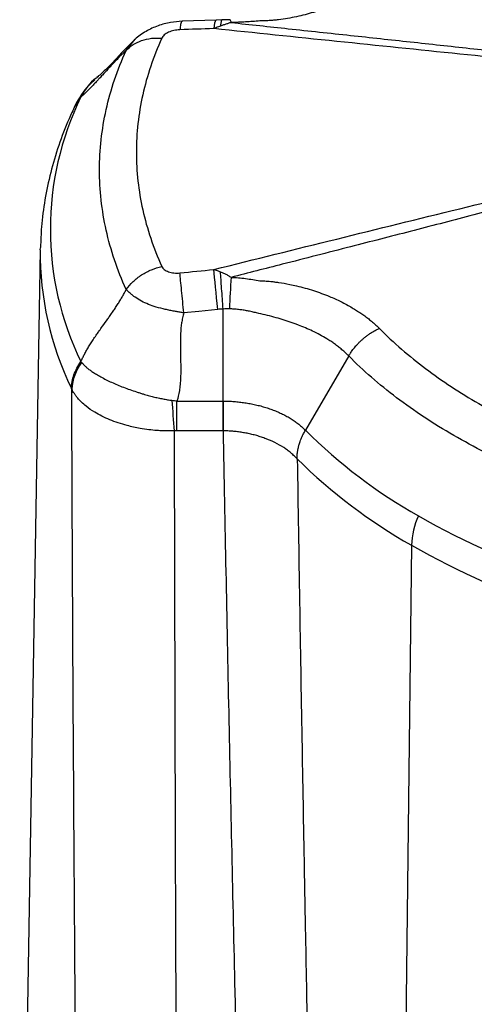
# Model space of a CAD drawing. Header units: millimetres. Extents: x 0 to 594, y 0 to 420.
# Tile 57 of 65: x 473 to 494, y 326 to 373. Entities that reach past the tile are written whole.
import ezdxf

# ---------------------------------------------------------------- set-up
doc = ezdxf.new("R2010")
doc.units = ezdxf.units.MM

msp = doc.modelspace()

# ---------------------------------------------------------------- linework, layer by layer
at = {"color": 7, "linetype": 'Continuous', "lineweight": 25}
for p, q in [((481.946, 372.689), (480.348, 372.635)), ((482.22, 372.697), (481.946, 372.689)), ((477.713, 371.264), (478.133, 371.786)), ((476.389, 370.036), (476.337, 369.984)), ((475.315, 368.649), (475.583, 369.073)), ((475.334, 368.726), (475.301, 368.657)), ((473.671, 361.895), (473.673, 361.988)), ((473.671, 361.895), (472.7, 305.117)), ((482.275, 354.782), (482.275, 359.107)), ((488.187, 356.9), (486.144, 353.404)), ((480.103, 354.782), (482.275, 354.782)), ((482.275, 353.38), (480.103, 353.38)), ((491.138, 347.999), (490.451, 290.819))]:
    msp.add_line(p, q, dxfattribs=at)
at = {"color": 7, "linetype": 'Continuous', "lineweight": 25, "flags": 128}
for points in [[(481.946, 372.689), (481.944, 372.689), (481.919, 372.671), (481.895, 372.62), (481.873, 372.539), (481.854, 372.428), (481.836, 372.288)], [(482.024, 359.086), (481.997, 359.358), (481.97, 359.626), (481.944, 359.887), (481.919, 360.137), (481.895, 360.373), (481.873, 360.591), (481.854, 360.789), (481.836, 360.963)], [(482.024, 359.086), (481.129, 358.996), (480.426, 358.925)], [(482.287, 353.38), (482.288, 353.54), (482.289, 353.706), (482.289, 353.877), (482.29, 354.052), (482.291, 354.231), (482.292, 354.413), (482.292, 354.597), (482.293, 354.781)]]:
    msp.add_lwpolyline(points, dxfattribs=at)
at = {"color": 7, "linetype": 'Continuous', "lineweight": 25}
for centre, radius, start, end in [((482.456, 372.586), 0.194, 355.854, 38.2009), ((488.286, 362.855), 14.143, 153.9181, 206.0819), ((476.887, 367.953), 1.735, 137.1117, 153.7206), ((488.164, 361.727), 14.495, 179.3377, 206.0065), ((537.379, 357.026), 54.846, 176.2683, 177.8159), ((477.38, 355.231), 2.23, 142.2503, 177.1874), ((539.002, 358.459), 59.249, 183.52785, 184.92201), ((503.837, 371.28), 25.151, 225.2951, 240.5329), ((503.697, 370.224), 25.527, 225.3655, 240.5279), ((494.751, 347.876), 3.615, 155.3769, 178.0513), ((509.938, 381.85), 37.355, 240.3597, 252.0575), ((509.859, 380.897), 37.851, 240.3569, 252.01)]:
    msp.add_arc(centre, radius, start, end, dxfattribs=at)
for points, knots in [([(489.624, 374.797), (489.596, 374.768), (489.539, 374.712), (489.45, 374.629), (489.359, 374.548), (489.265, 374.468), (489.168, 374.389), (489.07, 374.312), (488.969, 374.237), (488.866, 374.163), (488.761, 374.091), (488.655, 374.02), (488.546, 373.951), (488.436, 373.884), (488.324, 373.819), (488.211, 373.755), (488.096, 373.694), (487.981, 373.634), (487.864, 373.575), (487.746, 373.519), (487.628, 373.465), (487.509, 373.412), (487.389, 373.361), (487.07, 373.232), (486.531, 373.043), (485.866, 372.87), (485.311, 372.764), (484.95, 372.711), (484.66, 372.68), (484.435, 372.662), (484.218, 372.65), (484.07, 372.647), (484.001, 372.645)], [0, 0, 0, 0, 0.023992, 0.047911, 0.071747, 0.095494, 0.119143, 0.142687, 0.16612, 0.189434, 0.212624, 0.235685, 0.258611, 0.281395, 0.304028, 0.326502, 0.348809, 0.370943, 0.392895, 0.41466, 0.436232, 0.457605, 0.478775, 0.499735, 0.624314, 0.748144, 0.81103, 0.874074, 0.907329, 0.936906, 0.970714, 1, 1, 1, 1]), ([(480.348, 372.635), (480.166, 372.621), (479.785, 372.592), (479.199, 372.429), (478.611, 372.169), (478.289, 371.914), (478.122, 371.782)], [0, 0, 0, 0, 0.22373, 0.467549, 0.72367, 1, 1, 1, 1]), ([(480.36, 372.619), (480.347, 372.624), (480.316, 372.636), (480.273, 372.506), (480.249, 372.323), (480.238, 372.233)], [0, 0, 0, 0, 0.280759, 0.645384, 1, 1, 1, 1]), ([(482.219, 372.684), (482.215, 372.688), (482.199, 372.699), (482.175, 372.614), (482.159, 372.475), (482.151, 372.406)], [0, 0, 0, 0, 0.157505, 0.583579, 1, 1, 1, 1]), ([(482.609, 372.706), (482.541, 372.705), (482.41, 372.702), (482.279, 372.698), (482.216, 372.697)], [0, 0, 0, 0, 0.517764, 1, 1, 1, 1]), ([(484.001, 372.645), (483.89, 372.636), (483.778, 372.628), (483.555, 372.612), (483.443, 372.605), (483.105, 372.586), (482.878, 372.577), (482.65, 372.572)], [0, 0, 0, 0, 0.25, 0.25, 0.5, 0.5, 1, 1, 1, 1]), ([(480.238, 372.233), (480.19, 372.231), (480.143, 372.227), (480.05, 372.216), (480.003, 372.207), (479.913, 372.187), (479.869, 372.175), (479.784, 372.146), (479.743, 372.13), (479.666, 372.095), (479.631, 372.075), (479.564, 372.034), (479.534, 372.011), (479.453, 371.941), (479.413, 371.89), (479.389, 371.837)], [0, 0, 0, 0, 0.125, 0.125, 0.25, 0.25, 0.375, 0.375, 0.5, 0.5, 0.625, 0.625, 0.75, 0.75, 1, 1, 1, 1]), ([(482.151, 372.406), (482.117, 372.394), (482.049, 372.369), (481.944, 372.33), (481.872, 372.302), (481.836, 372.288)], [0, 0, 0, 0, 0.323575, 0.656918, 1, 1, 1, 1]), ([(505.046, 370.027), (504.557, 370.064), (504.068, 370.1), (503.092, 370.176), (502.605, 370.217), (501.147, 370.342), (500.177, 370.431), (497.272, 370.706), (495.34, 370.898), (491.478, 371.288), (489.548, 371.486), (485.691, 371.885), (483.764, 372.086), (481.836, 372.288)], [0, 0, 0, 0, 0.0625, 0.0625, 0.125, 0.125, 0.25, 0.25, 0.5, 0.5, 0.75, 0.75, 1, 1, 1, 1]), ([(482.65, 372.572), (482.627, 372.565), (482.583, 372.552), (482.514, 372.53), (482.444, 372.507), (482.373, 372.483), (482.3, 372.458), (482.226, 372.432), (482.176, 372.415), (482.151, 372.406)], [0, 0, 0, 0, 0.142848, 0.285612, 0.42834, 0.571085, 0.713902, 0.856852, 1, 1, 1, 1]), ([(482.65, 372.572), (483.547, 372.476), (485.422, 372.275), (488.233, 371.973), (491.084, 371.666), (493.892, 371.36), (496.696, 371.052), (499.029, 370.791), (500.892, 370.578), (502.055, 370.442), (502.873, 370.342), (503.335, 370.284), (503.678, 370.239), (504.017, 370.192), (504.36, 370.142), (504.656, 370.098), (504.885, 370.064), (505, 370.047), (505.051, 370.04)], [0, 0, 0, 0, 0.119564, 0.249995, 0.374993, 0.49999, 0.624984, 0.749975, 0.812471, 0.874968, 0.90622, 0.92264, 0.937478, 0.952574, 0.968739, 0.984369, 0.993005, 1, 1, 1, 1]), ([(478.147, 371.796), (478.03, 371.686), (477.758, 371.43), (477.286, 370.914), (476.779, 370.375), (476.501, 370.135), (476.362, 370.015)], [0, 0, 0, 0, 0.20024, 0.465507, 0.731664, 1, 1, 1, 1]), ([(477.713, 371.264), (477.804, 371.363), (477.912, 371.454), (478.157, 371.611), (478.294, 371.677), (478.587, 371.777), (478.744, 371.812), (479.064, 371.848), (479.228, 371.85), (479.389, 371.837)], [0, 0, 0, 0, 0.25, 0.25, 0.5, 0.5, 0.75, 0.75, 1, 1, 1, 1]), ([(479.389, 371.837), (478.992, 370.963), (478.692, 370.074), (478.291, 368.281), (478.09, 366.473), (478.291, 364.665), (478.692, 362.873), (478.992, 361.984), (479.389, 361.109)], [0, 0, 0, 0, 0.25, 0.25, 0.5, 0.75, 0.75, 1, 1, 1, 1]), ([(477.713, 371.264), (477.698, 371.251), (477.669, 371.225), (477.622, 371.181), (477.573, 371.134), (477.52, 371.083), (477.465, 371.028), (477.407, 370.97), (477.346, 370.908), (477.282, 370.842), (477.2, 370.756), (477.092, 370.641), (476.968, 370.508), (476.801, 370.326), (476.628, 370.139), (476.458, 369.954), (476.322, 369.807), (476.194, 369.671), (476.071, 369.542), (475.965, 369.433), (475.876, 369.345), (475.794, 369.264), (475.717, 369.192), (475.647, 369.128), (475.604, 369.091), (475.583, 369.073)], [0, 0, 0, 0, 0.023453, 0.047719, 0.072825, 0.098795, 0.12565, 0.15341, 0.182091, 0.211711, 0.242283, 0.294922, 0.357942, 0.40707, 0.516755, 0.58539, 0.632812, 0.696678, 0.758009, 0.802395, 0.84505, 0.886049, 0.925475, 0.963424, 1, 1, 1, 1]), ([(477.713, 360.029), (477.297, 360.945), (476.982, 361.876), (476.563, 363.753), (476.458, 364.7), (476.458, 366.593), (476.563, 367.54), (476.982, 369.418), (477.297, 370.349), (477.713, 371.264)], [0, 0, 0, 0, 0.25, 0.25, 0.5, 0.5, 0.75, 0.75, 1, 1, 1, 1]), ([(476.231, 369.877), (476.074, 369.731), (475.699, 369.382), (475.466, 368.963), (475.331, 368.719)], [0, 0, 0, 0, 0.41859, 1, 1, 1, 1]), ([(476.408, 370.03), (476.371, 370.007), (476.002, 369.776), (475.799, 369.438), (475.616, 369.134)], [0, 0, 0, 0, 0.099106, 1, 1, 1, 1]), ([(475.302, 368.656), (475.207, 368.452), (474.921, 367.837), (474.523, 366.793), (474.142, 365.525), (473.875, 364.247), (473.714, 363.071), (473.692, 362.321), (473.683, 362)], [0, 0, 0, 0, 0.095319, 0.287913, 0.479322, 0.669367, 0.85828, 1, 1, 1, 1]), ([(481.836, 360.963), (483.764, 361.442), (485.691, 361.92), (489.548, 362.873), (491.478, 363.348), (495.34, 364.292), (497.272, 364.762), (500.177, 365.452), (501.147, 365.679), (502.605, 366.013), (503.092, 366.122), (504.068, 366.337), (504.557, 366.442), (505.046, 366.548)], [0, 0, 0, 0, 0.25, 0.25, 0.5, 0.5, 0.75, 0.75, 0.875, 0.875, 0.9375, 0.9375, 1, 1, 1, 1]), ([(505.051, 366.535), (505, 366.52), (504.885, 366.487), (504.656, 366.418), (504.36, 366.328), (504.016, 366.224), (503.677, 366.124), (503.335, 366.025), (502.872, 365.894), (502.055, 365.666), (500.892, 365.346), (499.029, 364.842), (496.696, 364.219), (493.892, 363.482), (491.084, 362.753), (488.14, 361.996), (485.329, 361.277), (483.453, 360.8), (482.65, 360.595)], [0, 0, 0, 0, 0.0069957, 0.0156351, 0.0312747, 0.0474404, 0.0625438, 0.0773782, 0.0937955, 0.1250422, 0.1875334, 0.2500249, 0.3750116, 0.5000052, 0.6250035, 0.7500028, 0.8928583, 1, 1, 1, 1]), ([(477.713, 360.029), (477.804, 360.156), (477.912, 360.279), (478.157, 360.51), (478.294, 360.618), (478.587, 360.807), (478.744, 360.889), (479.064, 361.022), (479.228, 361.073), (479.389, 361.109)], [0, 0, 0, 0, 0.25, 0.25, 0.5, 0.5, 0.75, 0.75, 1, 1, 1, 1]), ([(479.389, 361.109), (479.413, 361.056), (479.453, 361.008), (479.561, 360.922), (479.628, 360.887), (479.744, 360.845), (479.784, 360.834), (479.869, 360.815), (479.913, 360.808), (480.049, 360.794), (480.143, 360.795), (480.238, 360.804)], [0, 0, 0, 0, 0.25, 0.25, 0.5, 0.5, 0.625, 0.625, 0.75, 0.75, 1, 1, 1, 1]), ([(480.426, 358.925), (480.408, 359.101), (480.39, 359.281), (480.355, 359.636), (480.337, 359.812), (480.304, 360.143), (480.288, 360.298), (480.26, 360.577), (480.248, 360.7), (480.238, 360.804)], [0, 0, 0, 0, 0.25, 0.25, 0.5, 0.5, 0.75, 0.75, 1, 1, 1, 1]), ([(481.836, 360.963), (481.872, 360.952), (481.943, 360.931), (482.048, 360.896), (482.116, 360.871), (482.149, 360.859)], [0, 0, 0, 0, 0.343049, 0.676392, 1, 1, 1, 1]), ([(482.149, 360.859), (482.174, 360.849), (482.225, 360.829), (482.299, 360.796), (482.372, 360.761), (482.443, 360.724), (482.513, 360.684), (482.582, 360.641), (482.627, 360.611), (482.65, 360.595)], [0, 0, 0, 0, 0.143148, 0.286097, 0.428913, 0.571657, 0.714385, 0.85715, 1, 1, 1, 1]), ([(482.275, 359.107), (482.263, 359.267), (482.252, 359.431), (482.228, 359.754), (482.217, 359.914), (482.195, 360.22), (482.185, 360.365), (482.166, 360.631), (482.157, 360.752), (482.149, 360.859)], [0, 0, 0, 0, 0.25, 0.25, 0.5, 0.5, 0.75, 0.75, 1, 1, 1, 1]), ([(482.65, 360.595), (482.878, 360.585), (483.105, 360.567), (483.443, 360.525), (483.555, 360.508), (483.778, 360.472), (483.89, 360.454), (484.001, 360.434)], [0, 0, 0, 0, 0.5, 0.5, 0.75, 0.75, 1, 1, 1, 1]), ([(484.001, 360.434), (484.037, 360.433), (484.113, 360.431), (484.236, 360.424), (484.376, 360.414), (484.531, 360.401), (484.703, 360.382), (484.999, 360.342), (485.345, 360.282), (485.897, 360.16), (486.534, 359.982), (487.226, 359.727), (487.832, 359.454), (488.25, 359.229), (488.554, 359.044), (488.753, 358.914), (488.944, 358.779), (489.128, 358.639), (489.304, 358.496), (489.471, 358.348), (489.575, 358.246), (489.627, 358.195)], [0, 0, 0, 0, 0.015082, 0.032545, 0.052392, 0.074629, 0.099263, 0.126302, 0.203085, 0.251547, 0.375735, 0.500797, 0.597392, 0.700134, 0.742157, 0.784512, 0.827162, 0.870075, 0.913213, 0.956537, 1, 1, 1, 1]), ([(475.583, 356.637), (475.595, 356.665), (475.62, 356.721), (475.66, 356.805), (475.703, 356.889), (475.747, 356.975), (475.793, 357.062), (475.842, 357.15), (475.893, 357.238), (475.946, 357.328), (476.002, 357.419), (476.083, 357.549), (476.194, 357.718), (476.322, 357.906), (476.458, 358.098), (476.628, 358.338), (476.8, 358.579), (476.968, 358.814), (477.092, 358.992), (477.217, 359.178), (477.332, 359.355), (477.441, 359.532), (477.541, 359.702), (477.631, 359.867), (477.686, 359.976), (477.713, 360.029)], [0, 0, 0, 0, 0.021782, 0.044043, 0.066806, 0.090096, 0.113934, 0.138339, 0.16333, 0.188924, 0.215138, 0.241985, 0.303275, 0.367207, 0.41456, 0.483269, 0.592936, 0.64205, 0.705037, 0.757746, 0.812064, 0.863344, 0.91168, 0.957187, 1, 1, 1, 1]), ([(480.426, 358.925), (480.397, 358.93), (480.338, 358.941), (480.251, 358.956), (480.162, 358.971), (480.073, 358.987), (479.94, 359.01), (479.766, 359.043), (479.476, 359.104), (479.133, 359.19), (478.756, 359.318), (478.422, 359.475), (478.182, 359.623), (478.011, 359.75), (477.906, 359.838), (477.803, 359.934), (477.746, 359.993), (477.713, 360.029)], [0, 0, 0, 0, 0.024701, 0.049582, 0.074644, 0.099886, 0.125308, 0.188286, 0.250131, 0.380404, 0.499984, 0.620952, 0.749885, 0.809022, 0.87493, 0.925621, 1, 1, 1, 1]), ([(480.426, 358.925), (480.403, 358.85), (480.383, 358.771), (480.356, 358.647), (480.348, 358.604), (480.334, 358.529), (480.303, 358.338), (480.28, 358.103), (480.27, 357.885), (480.269, 357.855), (480.269, 357.844), (480.269, 357.837), (480.268, 357.824), (480.267, 357.782), (480.264, 357.665), (480.262, 357.457), (480.265, 357.236), (480.267, 357.094), (480.268, 357.06), (480.268, 357.049), (480.268, 357.046), (480.269, 357.038), (480.269, 357.016), (480.271, 356.927), (480.277, 356.6), (480.281, 356.37), (480.281, 356.263), (480.281, 356.251), (480.281, 356.249), (480.281, 356.248), (480.281, 356.247), (480.281, 356.24), (480.281, 356.221), (480.28, 356.153), (480.277, 355.996), (480.268, 355.77), (480.254, 355.587), (480.244, 355.489), (480.241, 355.468), (480.241, 355.463), (480.241, 355.46), (480.24, 355.451), (480.237, 355.434), (480.23, 355.37), (480.196, 355.133), (480.15, 354.93), (480.103, 354.782)], [0, 0, 0, 0, 0.0625, 0.0625, 0.09375, 0.09375, 0.125, 0.25, 0.265625, 0.269531, 0.269531, 0.273438, 0.273438, 0.28125, 0.3125, 0.375, 0.4375, 0.453125, 0.457031, 0.457031, 0.458984, 0.458984, 0.460938, 0.46875, 0.5, 0.625, 0.640625, 0.642578, 0.643555, 0.643555, 0.644531, 0.644531, 0.648438, 0.65625, 0.6875, 0.75, 0.8125, 0.828125, 0.830078, 0.830078, 0.832031, 0.832031, 0.835938, 0.84375, 0.875, 1, 1, 1, 1]), ([(488.187, 356.9), (488.161, 356.925), (488.111, 356.976), (488.032, 357.051), (487.951, 357.124), (487.868, 357.195), (487.784, 357.264), (487.698, 357.332), (487.611, 357.399), (487.522, 357.463), (487.432, 357.526), (487.34, 357.588), (487.248, 357.648), (486.976, 357.817), (486.515, 358.066), (485.921, 358.319), (485.439, 358.493), (484.926, 358.657), (484.397, 358.799), (483.916, 358.911), (483.667, 358.967), (483.528, 358.997), (483.387, 359.025), (483.217, 359.054), (483.003, 359.082), (482.788, 359.104), (482.645, 359.112), (482.573, 359.116)], [0, 0, 0, 0, 0.021978, 0.04375, 0.065308, 0.086647, 0.107762, 0.128647, 0.149315, 0.169796, 0.190094, 0.210216, 0.230169, 0.249958, 0.382007, 0.499657, 0.565084, 0.624289, 0.749514, 0.812157, 0.843407, 0.861924, 0.874624, 0.90621, 0.937613, 0.968867, 1, 1, 1, 1]), ([(488.187, 356.9), (488.2, 356.922), (488.227, 356.968), (488.273, 357.039), (488.325, 357.116), (488.385, 357.199), (488.452, 357.286), (488.529, 357.377), (488.614, 357.471), (488.708, 357.567), (488.812, 357.665), (488.926, 357.763), (489.05, 357.86), (489.182, 357.953), (489.324, 358.041), (489.473, 358.124), (489.575, 358.171), (489.627, 358.195)], [0, 0, 0, 0, 0.039482, 0.082899, 0.130301, 0.181728, 0.237206, 0.29674, 0.360314, 0.427877, 0.499347, 0.5746, 0.653468, 0.735734, 0.82113, 0.909341, 1, 1, 1, 1]), ([(489.627, 358.195), (490.299, 357.517), (491.025, 356.892), (492.583, 355.721), (493.414, 355.174), (495.192, 354.148), (496.138, 353.668), (497.66, 352.994), (498.184, 352.777), (499.273, 352.358), (499.838, 352.157), (500.426, 351.963)], [0, 0, 0, 0, 0.25, 0.25, 0.5, 0.5, 0.75, 0.75, 0.875, 0.875, 1, 1, 1, 1]), ([(499.598, 350.312), (498.416, 350.702), (497.279, 351.137), (495.116, 352.091), (494.09, 352.609), (492.165, 353.72), (491.267, 354.313), (489.615, 355.562), (488.862, 356.218), (488.187, 356.9)], [0, 0, 0, 0, 0.25, 0.25, 0.5, 0.5, 0.75, 0.75, 1, 1, 1, 1]), ([(475.137, 355.372), (475.141, 355.584), (475.181, 355.802), (475.332, 356.23), (475.442, 356.44), (475.583, 356.637)], [0, 0, 0, 0, 0.5, 0.5, 1, 1, 1, 1]), ([(475.616, 356.596), (475.63, 356.579), (475.658, 356.546), (475.704, 356.497), (475.753, 356.447), (475.807, 356.397), (475.865, 356.347), (475.928, 356.296), (475.995, 356.245), (476.066, 356.194), (476.142, 356.142), (476.223, 356.09), (476.347, 356.013), (476.527, 355.911), (476.767, 355.785), (477.027, 355.66), (477.299, 355.541), (477.585, 355.426), (477.884, 355.317), (478.142, 355.229), (478.352, 355.162), (478.538, 355.105), (478.75, 355.044), (478.986, 354.982), (479.216, 354.928), (479.439, 354.881), (479.655, 354.842), (479.796, 354.823), (479.865, 354.814)], [0, 0, 0, 0, 0.020112, 0.040752, 0.061915, 0.0836, 0.105805, 0.128529, 0.151771, 0.175531, 0.199808, 0.224602, 0.249912, 0.309955, 0.375086, 0.437266, 0.499631, 0.562394, 0.624836, 0.68715, 0.718514, 0.749441, 0.795709, 0.840183, 0.882856, 0.923723, 0.962776, 1, 1, 1, 1]), ([(479.971, 353.376), (479.929, 353.375), (479.842, 353.373), (479.711, 353.372), (479.577, 353.374), (479.44, 353.378), (479.3, 353.385), (479.08, 353.399), (478.767, 353.43), (478.295, 353.501), (477.66, 353.642), (476.921, 353.887), (476.285, 354.204), (475.864, 354.495), (475.608, 354.721), (475.453, 354.887), (475.347, 355.021), (475.272, 355.128), (475.207, 355.234), (475.17, 355.305), (475.152, 355.34)], [0, 0, 0, 0, 0.019744, 0.039952, 0.060627, 0.081769, 0.103382, 0.125466, 0.184427, 0.250913, 0.352093, 0.50048, 0.649218, 0.750031, 0.81613, 0.874478, 0.907384, 0.93927, 0.97014, 1, 1, 1, 1]), ([(475.567, 299.323), (475.563, 299.685), (475.542, 301.486), (475.508, 304.699), (475.465, 308.932), (475.426, 313.079), (475.389, 317.139), (475.355, 321.113), (475.323, 325.16), (475.281, 330.861), (475.233, 338.158), (475.186, 346.836), (475.163, 352.534), (475.152, 355.34)], [0, 0, 0, 0, 0.01938, 0.096504, 0.172081, 0.246113, 0.318598, 0.389537, 0.458929, 0.535319, 0.694855, 0.849749, 1, 1, 1, 1]), ([(480.103, 353.38), (480.103, 353.586), (480.103, 353.814), (480.103, 354.291), (480.103, 354.538), (480.103, 354.782)], [0, 0, 0, 0, 0.5, 0.5, 1, 1, 1, 1]), ([(482.275, 354.782), (482.275, 354.782), (482.275, 354.782), (482.275, 354.782), (482.275, 354.782), (482.276, 354.782), (482.277, 354.782), (482.28, 354.781), (482.285, 354.781), (482.29, 354.781), (482.293, 354.781)], [0, 0, 0, 0, 0.015625, 0.015625, 0.03125, 0.0625, 0.125, 0.25, 0.5, 1, 1, 1, 1]), ([(482.275, 353.38), (482.275, 353.589), (482.275, 353.816), (482.275, 354.289), (482.275, 354.535), (482.275, 354.782)], [0, 0, 0, 0, 0.5, 0.5, 1, 1, 1, 1]), ([(482.293, 354.781), (482.335, 354.781), (482.42, 354.78), (482.546, 354.775), (482.673, 354.768), (482.799, 354.76), (482.925, 354.749), (483.051, 354.735), (483.177, 354.72), (483.302, 354.702), (483.427, 354.682), (483.552, 354.66), (483.677, 354.635), (483.801, 354.608), (483.924, 354.579), (484.046, 354.548), (484.166, 354.514), (484.284, 354.479), (484.402, 354.441), (484.517, 354.401), (484.631, 354.359), (484.744, 354.314), (484.855, 354.267), (484.964, 354.218), (485.071, 354.167), (485.176, 354.114), (485.279, 354.059), (485.378, 354.002), (485.475, 353.943), (485.569, 353.882), (485.66, 353.819), (485.748, 353.755), (485.834, 353.689), (485.916, 353.62), (485.996, 353.55), (486.072, 353.478), (486.12, 353.429), (486.144, 353.404)], [0, 0, 0, 0, 0.027176, 0.054337, 0.081504, 0.1087, 0.135948, 0.163275, 0.190699, 0.218236, 0.245903, 0.273739, 0.301789, 0.330018, 0.358264, 0.386485, 0.414719, 0.442995, 0.471334, 0.499759, 0.528294, 0.556968, 0.585804, 0.614837, 0.644079, 0.673387, 0.702657, 0.731937, 0.761241, 0.790607, 0.820061, 0.849623, 0.879313, 0.909197, 0.939286, 0.96956, 1, 1, 1, 1]), ([(479.971, 353.376), (479.995, 342.288), (480.031, 325.54), (480.156, 308.793), (480.199, 303.133)], [0, 0, 0, 0, 0.662061, 1, 1, 1, 1]), ([(485.763, 352.055), (485.751, 352.069), (485.709, 352.115), (485.616, 352.21), (485.475, 352.337), (485.306, 352.47), (485.061, 352.639), (484.734, 352.824), (484.372, 352.982), (484.08, 353.086), (483.857, 353.155), (483.631, 353.214), (483.404, 353.264), (483.176, 353.304), (482.95, 353.336), (482.726, 353.359), (482.505, 353.374), (482.359, 353.378), (482.287, 353.38)], [0, 0, 0, 0, 0.0178137, 0.0592655, 0.1250529, 0.1912408, 0.2499355, 0.3814904, 0.5001927, 0.5592727, 0.6176749, 0.6752968, 0.7320438, 0.7878306, 0.8425811, 0.8962289, 0.9487175, 1, 1, 1, 1]), ([(483.396, 304.617), (483.343, 306.565), (483.142, 314.026), (482.863, 325.866), (482.546, 340.172), (482.374, 348.965), (482.287, 353.38)], [0, 0, 0, 0, 0.119825, 0.459048, 0.728426, 1, 1, 1, 1]), ([(485.762, 352.058), (485.762, 352.06), (485.76, 352.064), (485.759, 352.071), (485.758, 352.081), (485.758, 352.094), (485.757, 352.109), (485.757, 352.127), (485.757, 352.147), (485.757, 352.17), (485.758, 352.196), (485.76, 352.225), (485.762, 352.257), (485.765, 352.291), (485.769, 352.328), (485.774, 352.368), (485.78, 352.412), (485.788, 352.458), (485.797, 352.507), (485.808, 352.559), (485.821, 352.614), (485.836, 352.672), (485.856, 352.743), (485.884, 352.834), (485.925, 352.949), (485.981, 353.085), (486.053, 353.24), (486.112, 353.347), (486.144, 353.404)], [0, 0, 0, 0, 0.0032197, 0.0082606, 0.015266, 0.0242886, 0.035355, 0.0484822, 0.0636832, 0.0809691, 0.1003499, 0.1218349, 0.1454329, 0.1711523, 0.1990005, 0.2289842, 0.2611085, 0.2953774, 0.3317925, 0.3703535, 0.4110572, 0.4538972, 0.4988635, 0.5689789, 0.65442, 0.755, 0.8703764, 1, 1, 1, 1]), ([(485.763, 352.055), (485.799, 349.81), (485.869, 345.424), (485.978, 338.999), (486.069, 333.892), (486.14, 330.024), (486.191, 327.315), (486.242, 324.634), (486.296, 321.832), (486.394, 316.939), (486.502, 311.624), (486.597, 307.334), (486.626, 306.015)], [0, 0, 0, 0, 0.1462479, 0.2858124, 0.4186932, 0.4790189, 0.5378591, 0.5952139, 0.6536976, 0.7204742, 0.9140638, 1, 1, 1, 1])]:
    msp.add_open_spline(points, degree=3, knots=knots, dxfattribs=at)
for points in [[(481.836, 372.288), (481.303, 372.269), (480.771, 372.251), (480.238, 372.233)], [(475.616, 369.134), (475.605, 369.114), (475.594, 369.094), (475.583, 369.073)], [(480.238, 360.804), (480.771, 360.857), (481.303, 360.91), (481.836, 360.963)], [(482.275, 359.107), (482.191, 359.101), (482.107, 359.094), (482.024, 359.086)], [(482.573, 359.116), (482.474, 359.121), (482.374, 359.116), (482.275, 359.107)], [(475.583, 356.637), (475.594, 356.624), (475.605, 356.61), (475.616, 356.596)], [(475.152, 355.34), (475.147, 355.351), (475.142, 355.361), (475.137, 355.372)], [(479.865, 354.814), (479.945, 354.804), (480.024, 354.793), (480.103, 354.782)], [(480.103, 353.38), (480.059, 353.38), (480.015, 353.379), (479.971, 353.376)], [(482.287, 353.38), (482.283, 353.38), (482.279, 353.38), (482.275, 353.38)], [(485.762, 352.058), (485.762, 352.057), (485.763, 352.056), (485.763, 352.055)]]:
    msp.add_open_spline(points, degree=3, dxfattribs=at)

doc.saveas('drawing.dxf')
